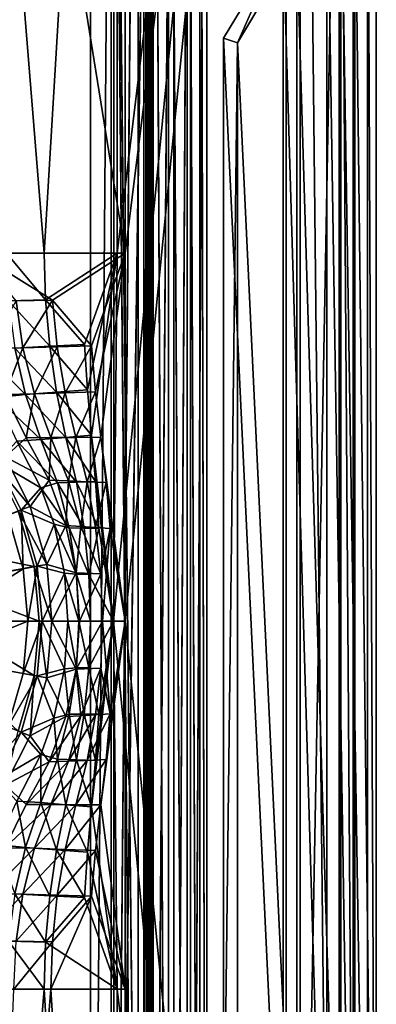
# Model space of a CAD drawing. Header units: metres. Extents: x 0 to 808, y -804 to 0.
# Tile 75 of 106: x 730 to 808, y -485 to -272. Entities that reach past the tile are written whole.
import ezdxf

# ---------------------------------------------------------------- set-up
doc = ezdxf.new("R2010")
doc.units = ezdxf.units.M

msp = doc.modelspace()

# ---------------------------------------------------------------- linework, layer by layer
at = {"layer": 'top012'}
for points in [[(750.772949, -696.056763, 214.358032), (745.772949, -696.056763, 214.358032), (750.772949, -65.05674, 214.358032)], [(745.772949, -696.056763, 214.358032), (745.772949, -65.05674, 214.358032), (750.772949, -65.05674, 214.358032)], [(745.772949, -65.05674, 2014.358032), (745.772949, -696.056763, 2014.358032), (750.772949, -65.05674, 2014.358032)], [(745.772949, -696.056763, 2014.358032), (750.772949, -696.056763, 2014.358032), (750.772949, -65.05674, 2014.358032)], [(745.772949, -65.05674, 214.358032), (745.772949, -696.056763, 214.358032), (745.772949, -65.05674, 2014.358032)], [(745.772949, -696.056763, 214.358032), (745.772949, -696.056763, 2014.358032), (745.772949, -65.05674, 2014.358032)], [(750.772949, -65.05674, 2014.358032), (750.772949, -696.056763, 2014.358032), (750.772949, -65.05674, 214.358032)], [(750.772949, -696.056763, 2014.358032), (750.772949, -696.056763, 214.358032), (750.772949, -65.05674, 214.358032)]]:
    msp.add_3dface(points, dxfattribs=at)
at = {"layer": 'top0123411'}
for points in [[(750.242676, -725.510925, 170.004227), (750.242676, -71.51725, 170.004227), (750.242676, -725.510925, 164.652573)], [(750.242676, -71.51725, 170.004227), (750.242676, -71.51725, 164.652573), (750.242676, -725.510925, 164.652573)], [(750.242676, -725.510925, 164.652573), (750.242676, -71.51725, 164.652573), (757.249268, -725.510925, 164.039597)], [(750.242676, -71.51725, 164.652573), (757.249268, -71.51725, 164.039597), (757.249268, -725.510925, 164.039597)], [(759.271423, -725.510925, 203.959763), (759.271423, -71.51725, 203.959763), (750.242676, -725.510925, 203.959763)], [(759.271423, -71.51725, 203.959763), (750.242676, -71.51725, 203.959763), (750.242676, -725.510925, 203.959763)], [(750.242676, -725.510925, 203.959763), (750.242676, -71.51725, 203.959763), (750.242676, -725.510925, 197.915359)], [(750.242676, -71.51725, 203.959763), (750.242676, -71.51725, 197.915359), (750.242676, -725.510925, 197.915359)], [(750.242676, -725.510925, 197.915359), (750.242676, -71.51725, 197.915359), (756.042664, -725.510925, 192.115219)], [(750.242676, -71.51725, 197.915359), (756.042664, -71.51725, 192.115219), (756.042664, -725.510925, 192.115219)], [(756.042664, -725.510925, 175.804214), (756.042664, -71.51725, 175.804214), (750.242676, -725.510925, 170.004227)], [(756.042664, -71.51725, 175.804214), (750.242676, -71.51725, 170.004227), (750.242676, -725.510925, 170.004227)], [(756.042664, -725.510925, 192.115219), (756.042664, -71.51725, 192.115219), (756.042664, -725.510925, 175.804214)], [(756.042664, -71.51725, 192.115219), (756.042664, -71.51725, 175.804214), (756.042664, -725.510925, 175.804214)], [(757.249268, -71.51725, 164.039597), (757.916382, -71.51725, 163.697403), (757.249268, -725.510925, 164.039597)], [(757.916382, -71.51725, 163.697403), (757.916382, -725.510925, 163.697403), (757.249268, -725.510925, 164.039597)], [(757.916382, -71.51725, 163.697403), (758.160583, -71.51725, 162.98851), (757.916382, -725.510925, 163.697403)], [(758.160583, -71.51725, 162.98851), (758.160583, -725.510925, 162.98851), (757.916382, -725.510925, 163.697403)], [(758.160583, -71.51725, 162.98851), (758.402954, -71.51725, 162.53215), (758.160583, -725.510925, 162.98851)], [(758.402954, -71.51725, 162.53215), (758.402954, -725.510925, 162.53215), (758.160583, -725.510925, 162.98851)], [(758.402954, -71.51725, 162.53215), (758.919678, -71.51725, 162.531174), (758.402954, -725.510925, 162.53215)], [(758.919678, -71.51725, 162.531174), (758.919678, -725.510925, 162.531174), (758.402954, -725.510925, 162.53215)], [(758.919678, -71.51725, 162.531174), (763.742249, -71.51725, 166.266998), (758.919678, -725.510925, 162.531174)], [(763.742249, -71.51725, 166.266998), (763.74292, -725.510925, 166.267654), (758.919678, -725.510925, 162.531174)], [(762.578613, -71.51725, 202.709763), (759.271423, -71.51725, 203.959763), (762.578613, -725.510925, 202.709763)], [(759.271423, -71.51725, 203.959763), (759.271423, -725.510925, 203.959763), (762.578613, -725.510925, 202.709763)], [(766.646606, -71.51725, 198.165421), (762.578613, -71.51725, 202.709763), (766.646545, -725.510925, 198.165527)], [(762.578613, -71.51725, 202.709763), (762.578613, -725.510925, 202.709763), (766.646545, -725.510925, 198.165527)], [(763.742249, -71.51725, 166.266998), (767.363953, -71.51725, 170.874847), (763.74292, -725.510925, 166.267654)], [(767.363953, -71.51725, 170.874847), (767.364319, -725.510925, 170.875488), (763.74292, -725.510925, 166.267654)], [(766.646606, -71.51725, 198.165421), (766.646545, -725.510925, 198.165527), (769.376038, -725.510925, 192.980713)], [(769.376099, -71.51725, 192.980484), (766.646606, -71.51725, 198.165421), (769.376038, -725.510925, 192.980713)], [(767.363953, -71.51725, 170.874847), (770.910461, -71.51725, 181.696823), (767.364319, -725.510925, 170.875488)], [(770.910461, -71.51725, 181.696823), (770.910522, -725.510925, 181.697311), (767.364319, -725.510925, 170.875488)], [(769.376099, -71.51725, 192.980484), (769.376038, -725.510925, 192.980713), (770.910522, -725.510925, 181.697311)], [(770.910461, -71.51725, 181.696823), (769.376099, -71.51725, 192.980484), (770.910522, -725.510925, 181.697311)]]:
    msp.add_3dface(points, dxfattribs=at)
at = {"layer": 'top0123412'}
for points in [[(750.242676, -725.510925, 2029.104248), (750.242676, -76.517227, 2029.104248), (750.242676, -725.510925, 2023.752563)], [(750.242676, -76.517227, 2029.104248), (750.242676, -76.517227, 2023.752563), (750.242676, -725.510925, 2023.752563)], [(756.042664, -725.510925, 2034.904175), (756.042664, -76.517227, 2034.904175), (750.242676, -725.510925, 2029.104248)], [(756.042664, -76.517227, 2034.904175), (750.242676, -76.517227, 2029.104248), (750.242676, -725.510925, 2029.104248)], [(750.242676, -725.510925, 2057.015381), (750.242676, -76.517227, 2057.015381), (756.042664, -725.510925, 2051.215088)], [(750.242676, -76.517227, 2057.015381), (756.042664, -76.517227, 2051.215088), (756.042664, -725.510925, 2051.215088)], [(750.242676, -725.510925, 2063.059814), (750.242676, -76.517227, 2063.059814), (750.242676, -725.510925, 2057.015381)], [(750.242676, -76.517227, 2063.059814), (750.242676, -76.517227, 2057.015381), (750.242676, -725.510925, 2057.015381)], [(759.271423, -725.510925, 2063.059814), (759.271423, -76.517227, 2063.059814), (750.242676, -725.510925, 2063.059814)], [(759.271423, -76.517227, 2063.059814), (750.242676, -76.517227, 2063.059814), (750.242676, -725.510925, 2063.059814)], [(750.242676, -725.510925, 2023.752563), (750.242676, -76.517227, 2023.752563), (757.249268, -725.510925, 2023.139526)], [(750.242676, -76.517227, 2023.752563), (757.249268, -76.517227, 2023.139526), (757.249268, -725.510925, 2023.139526)], [(756.042664, -725.510925, 2051.215088), (756.042664, -76.517227, 2051.215088), (756.042664, -725.510925, 2034.904175)], [(756.042664, -76.517227, 2051.215088), (756.042664, -76.517227, 2034.904175), (756.042664, -725.510925, 2034.904175)], [(757.249268, -76.517227, 2023.139526), (757.916382, -76.517227, 2022.797363), (757.249268, -725.510925, 2023.139526)], [(757.916382, -76.517227, 2022.797363), (757.916382, -725.510925, 2022.797363), (757.249268, -725.510925, 2023.139526)], [(757.916382, -76.517227, 2022.797363), (758.160583, -76.517227, 2022.088501), (757.916382, -725.510925, 2022.797363)], [(758.160583, -76.517227, 2022.088501), (758.160583, -725.510925, 2022.088501), (757.916382, -725.510925, 2022.797363)], [(758.160583, -76.517227, 2022.088501), (758.402954, -76.517227, 2021.63208), (758.160583, -725.510925, 2022.088501)], [(758.402954, -76.517227, 2021.63208), (758.402954, -725.510925, 2021.63208), (758.160583, -725.510925, 2022.088501)], [(758.402954, -76.517227, 2021.63208), (758.919678, -76.517227, 2021.631104), (758.402954, -725.510925, 2021.63208)], [(758.919678, -76.517227, 2021.631104), (758.919678, -725.510925, 2021.631104), (758.402954, -725.510925, 2021.63208)], [(758.919678, -76.517227, 2021.631104), (763.742249, -76.517227, 2025.366943), (758.919678, -725.510925, 2021.631104)], [(763.742249, -76.517227, 2025.366943), (763.74292, -725.510925, 2025.367676), (758.919678, -725.510925, 2021.631104)], [(762.578613, -76.517227, 2061.809814), (759.271423, -76.517227, 2063.059814), (762.578613, -725.510925, 2061.809814)], [(759.271423, -76.517227, 2063.059814), (759.271423, -725.510925, 2063.059814), (762.578613, -725.510925, 2061.809814)], [(766.646606, -76.517227, 2057.265381), (762.578613, -76.517227, 2061.809814), (766.646545, -725.510925, 2057.265625)], [(762.578613, -76.517227, 2061.809814), (762.578613, -725.510925, 2061.809814), (766.646545, -725.510925, 2057.265625)], [(763.742249, -76.517227, 2025.366943), (767.363953, -76.517227, 2029.974854), (763.74292, -725.510925, 2025.367676)], [(767.363953, -76.517227, 2029.974854), (767.364319, -725.510925, 2029.975464), (763.74292, -725.510925, 2025.367676)], [(766.646606, -76.517227, 2057.265381), (766.646545, -725.510925, 2057.265625), (769.376038, -725.510925, 2052.080811)], [(769.376099, -76.517227, 2052.080566), (766.646606, -76.517227, 2057.265381), (769.376038, -725.510925, 2052.080811)], [(767.363953, -76.517227, 2029.974854), (770.910461, -76.517227, 2040.796753), (767.364319, -725.510925, 2029.975464)], [(770.910461, -76.517227, 2040.796753), (770.910522, -725.510925, 2040.797241), (767.364319, -725.510925, 2029.975464)], [(769.376099, -76.517227, 2052.080566), (769.376038, -725.510925, 2052.080811), (770.910522, -725.510925, 2040.797241)], [(770.910461, -76.517227, 2040.796753), (769.376099, -76.517227, 2052.080566), (770.910522, -725.510925, 2040.797241)]]:
    msp.add_3dface(points, dxfattribs=at)
at = {"layer": 'top0123413'}
for points in [[(807.532104, -629.02002, 136), (807.532104, -175.02002, 136), (802.599854, -207.337219, 136)], [(807.532104, -182.468445, 122), (807.532104, -175.02002, 136), (807.532104, -629.02002, 136)], [(807.532104, -182.468445, 122), (807.532104, -621.571594, 122), (805.592468, -207.616852, 120.060364)], [(807.532104, -621.571594, 122), (807.532104, -182.468445, 122), (807.532104, -629.02002, 136)], [(802.599854, -596.70282, 136), (802.599854, -207.337219, 136), (796.849609, -231.608688, 136)], [(805.592468, -207.616852, 120.060364), (805.592468, -596.423157, 120.060364), (799.841919, -232.099579, 114.309822)], [(802.599854, -207.337219, 136), (802.599854, -596.70282, 136), (807.532104, -629.02002, 136)], [(807.532104, -621.571594, 122), (805.592468, -596.423157, 120.060364), (805.592468, -207.616852, 120.060364)], [(796.849609, -572.431335, 136), (796.849609, -231.608688, 136), (787.419556, -254.700348, 136)], [(796.849609, -572.431335, 136), (802.599854, -596.70282, 136), (796.849609, -231.608688, 136)], [(799.841919, -232.099579, 114.309822), (799.841919, -571.94043, 114.309822), (790.372375, -255.502396, 104.840271)], [(805.592468, -596.423157, 120.060364), (799.841919, -571.94043, 114.309822), (799.841919, -232.099579, 114.309822)], [(774.532104, -276.063934), (787.419556, -254.700348), (777.532104, -277.020355)], [(774.532104, -276.063934, 136), (787.419556, -254.700348, 136), (774.532104, -276.063934)], [(787.419556, -254.700348, 136), (787.419556, -254.700348), (774.532104, -276.063934)], [(787.419556, -549.339661, 136), (787.419556, -254.700348, 136), (774.532104, -276.063934, 136)], [(787.419556, -254.700348), (790.423279, -255.40004), (777.532104, -277.020355)], [(787.419556, -549.339661, 136), (796.849609, -572.431335, 136), (787.419556, -254.700348, 136)], [(790.372375, -255.502396, 104.840271), (777.532104, -277.020355, 92), (790.423279, -255.40004)], [(777.532104, -277.020355, 92), (777.532104, -277.020355), (790.423279, -255.40004)], [(790.372375, -255.502396, 104.840271), (790.372375, -548.537659, 104.840271), (777.532104, -277.020355, 92)], [(799.841919, -571.94043, 114.309822), (790.372375, -548.537659, 104.840271), (790.372375, -255.502396, 104.840271)], [(774.532104, -276.063934), (777.532104, -277.020355), (774.532104, -527.976074)], [(774.532104, -527.976074), (774.532104, -527.976074, 136), (774.532104, -276.063934)], [(774.532104, -527.976074, 136), (774.532104, -276.063934, 136), (774.532104, -276.063934)], [(774.532104, -527.976074, 136), (787.419556, -549.339661, 136), (774.532104, -276.063934, 136)], [(777.532104, -277.020355), (777.532104, -527.019653), (774.532104, -527.976074)], [(777.532104, -277.020355), (777.532104, -277.020355, 92), (777.532104, -527.019653)], [(777.532104, -277.020355, 92), (777.532104, -527.019653, 92), (777.532104, -527.019653)], [(790.372375, -548.537659, 104.840271), (777.532104, -527.019653, 92), (777.532104, -277.020355, 92)]]:
    msp.add_3dface(points, dxfattribs=at)
at = {"layer": 'top0123458'}
for points in [[(788.070801, -20.921553, 175), (788.070801, -783.110718, 175), (802.504944, -1.527202, 175)], [(802.504944, -1.527202, 175), (788.070801, -783.110718, 175), (802.504944, -802.505432, 175)], [(802.897644, -187.016327, 130), (802.504944, -1.527202, 175), (802.504944, -802.505432, 175)], [(799.531006, -799.531494, 172), (791.070801, -20.921553, 172), (799.531006, -4.501135, 172)], [(799.531006, -4.501135, 172), (799.897583, -187.016327, 130), (799.531006, -799.531494, 172)], [(788.070801, -783.110718, 163.059708), (788.070801, -20.921553, 163.059708), (750.742554, -402.016144, 163.059708)], [(750.742554, -402.016144, 163.059708), (788.070801, -20.921553, 163.059708), (751.527832, -322.483398, 163.059708)], [(788.070801, -20.921553, 163.059708), (751.527832, -59.346291, 163.059708), (751.527832, -322.483398, 163.059708)], [(791.070801, -783.110718, 160.059708), (753.259888, -402.016144, 160.059708), (791.070801, -20.921553, 160.059708)], [(753.259888, -402.016144, 160.059708), (753.259888, -322.483398, 160.059708), (791.070801, -20.921553, 160.059708)], [(791.070801, -20.921553, 160.059708), (753.259888, -322.483398, 160.059708), (753.259888, -61.043209, 160.059708)], [(788.070801, -783.110718, 175), (788.070801, -20.921553, 175), (788.070801, -783.110718, 163.059708)], [(788.070801, -20.921553, 175), (788.070801, -20.921553, 163.059708), (788.070801, -783.110718, 163.059708)], [(791.070801, -783.110718, 172), (791.070801, -20.921553, 172), (799.531006, -799.531494, 172)], [(791.070801, -783.110718, 160.059708), (791.070801, -20.921553, 160.059708), (791.070801, -783.110718, 172)], [(791.070801, -20.921553, 160.059708), (791.070801, -20.921553, 172), (791.070801, -783.110718, 172)], [(751.527832, -59.346291, 163.059708), (719.43042, -122.238869, 107.465355), (735.750671, -322.483398, 135.73291)], [(751.527832, -322.483398, 163.059708), (751.527832, -59.346291, 163.059708), (735.750671, -322.483398, 135.73291)], [(753.259888, -61.043209, 160.059708), (753.259888, -322.483398, 160.059708), (721.144897, -123.970207, 104.434975)], [(735.750671, -322.483398, 135.73291), (719.43042, -122.238869, 107.465355), (727.591248, -322.483398, 121.600327)], [(753.259888, -322.483398, 160.059708), (721.144897, -322.483398, 104.434975), (721.144897, -123.970207, 104.434975)], [(799.897583, -187.016327, 130), (799.897583, -617.016296, 130), (799.531006, -799.531494, 172)], [(802.897644, -187.016327, 130), (802.897644, -617.016296, 130), (799.897583, -187.016327, 130)], [(802.897644, -617.016296, 130), (799.897583, -617.016296, 130), (799.897583, -187.016327, 130)], [(802.897644, -617.016296, 130), (802.897644, -187.016327, 130), (802.504944, -802.505432, 175)], [(729.661865, -332.799011, 118.332138), (721.144897, -322.483398, 104.434975), (737.544922, -332.665222, 132.241364)], [(721.144897, -322.483398, 104.434975), (753.259888, -322.483398, 160.059708), (737.544922, -332.665222, 132.241364)], [(735.750671, -322.483398, 135.73291), (727.591248, -322.483398, 121.600327), (736.053589, -332.589172, 135.707764)], [(727.591248, -322.483398, 121.600327), (728.036072, -332.796265, 121.56823), (736.053589, -332.589172, 135.707764)], [(735.750671, -322.483398, 135.73291), (736.053589, -332.589172, 135.707764), (751.527832, -322.483398, 163.059708)], [(736.053589, -332.589172, 135.707764), (744.484985, -342.23703, 149.764236), (751.527832, -322.483398, 163.059708)], [(737.544922, -332.665222, 132.241364), (753.259888, -322.483398, 160.059708), (745.983521, -342.524597, 146.140884)], [(751.527832, -322.483398, 163.059708), (744.484985, -342.23703, 149.764236), (745.12915, -352.061157, 149.624878)], [(745.12915, -352.061157, 149.624878), (745.950928, -361.858124, 149.417557), (751.527832, -322.483398, 163.059708)], [(751.527832, -322.483398, 163.059708), (745.950928, -361.858124, 149.417557), (750.742554, -402.016144, 163.059708)], [(753.259888, -322.483398, 160.059708), (746.843445, -352.444183, 146.12587), (745.983521, -342.524597, 146.140884)], [(746.843445, -352.444183, 146.12587), (753.259888, -322.483398, 160.059708), (747.94989, -362.272614, 146.106552)], [(753.259888, -322.483398, 160.059708), (753.259888, -402.016144, 160.059708), (747.94989, -362.272614, 146.106552)], [(731.149902, -342.990112, 118.306168), (723.873535, -343.148102, 104.387344), (729.661865, -332.799011, 118.332138)], [(736.053589, -332.589172, 135.707764), (728.036072, -332.796265, 121.56823), (736.95105, -342.632233, 135.625443)], [(728.036072, -332.796265, 121.56823), (729.395264, -343.030823, 121.466187), (736.95105, -342.632233, 135.625443)], [(729.661865, -332.799011, 118.332138), (737.544922, -332.665222, 132.241364), (731.149902, -342.990112, 118.306168)], [(737.544922, -332.665222, 132.241364), (738.566711, -342.757355, 132.223526), (731.149902, -342.990112, 118.306168)], [(736.053589, -332.589172, 135.707764), (736.95105, -342.632233, 135.625443), (744.484985, -342.23703, 149.764236)], [(738.566711, -342.757355, 132.223526), (737.544922, -332.665222, 132.241364), (745.983521, -342.524597, 146.140884)], [(744.484985, -342.23703, 149.764236), (736.95105, -342.632233, 135.625443), (745.12915, -352.061157, 149.624878)], [(740.250122, -352.6716, 132.194138), (738.566711, -342.757355, 132.223526), (745.983521, -342.524597, 146.140884)], [(745.983521, -342.524597, 146.140884), (746.843445, -352.444183, 146.12587), (740.250122, -352.6716, 132.194138)], [(729.395264, -343.030823, 121.466187), (722.065918, -343.494415, 107.41935), (731.701721, -353.069397, 121.281761)], [(731.701721, -353.069397, 121.281761), (722.065918, -343.494415, 107.41935), (725.378967, -353.709045, 107.361526)], [(727.240356, -353.034973, 104.328575), (723.873535, -343.148102, 104.387344), (731.149902, -342.990112, 118.306168)], [(733.656799, -352.899017, 118.262405), (727.240356, -353.034973, 104.328575), (731.149902, -342.990112, 118.306168)], [(736.95105, -342.632233, 135.625443), (729.395264, -343.030823, 121.466187), (738.423767, -352.561676, 135.471313)], [(738.423767, -352.561676, 135.471313), (729.395264, -343.030823, 121.466187), (731.701721, -353.069397, 121.281761)], [(731.149902, -342.990112, 118.306168), (738.566711, -342.757355, 132.223526), (733.656799, -352.899017, 118.262405)], [(733.656799, -352.899017, 118.262405), (738.566711, -342.757355, 132.223526), (740.250122, -352.6716, 132.194138)], [(745.12915, -352.061157, 149.624878), (736.95105, -342.632233, 135.625443), (738.423767, -352.561676, 135.471313)], [(731.701721, -353.069397, 121.281761), (725.378967, -353.709045, 107.361526), (734.984863, -362.789215, 120.99691)], [(731.872375, -362.395905, 104.247726), (727.240356, -353.034973, 104.328575), (733.656799, -352.899017, 118.262405)], [(727.240356, -353.034973, 104.328575), (731.872375, -362.395905, 104.247726), (727.299683, -366.514282, 104.327538)], [(740.450806, -362.324066, 135.222885), (738.423767, -352.561676, 135.471313), (731.701721, -353.069397, 121.281761)], [(734.984863, -362.789215, 120.99691), (740.450806, -362.324066, 135.222885), (731.701721, -353.069397, 121.281761)], [(737.182373, -362.373077, 118.200867), (731.872375, -362.395905, 104.247726), (733.656799, -352.899017, 118.262405)], [(737.182373, -362.373077, 118.200867), (733.656799, -352.899017, 118.262405), (740.250122, -352.6716, 132.194138)], [(740.250122, -352.6716, 132.194138), (742.566162, -362.322845, 132.153717), (737.182373, -362.373077, 118.200867)], [(745.950928, -361.858124, 149.417557), (745.12915, -352.061157, 149.624878), (738.423767, -352.561676, 135.471313)], [(740.450806, -362.324066, 135.222885), (745.950928, -361.858124, 149.417557), (738.423767, -352.561676, 135.471313)], [(746.843445, -352.444183, 146.12587), (742.566162, -362.322845, 132.153717), (740.250122, -352.6716, 132.194138)], [(747.94989, -362.272614, 146.106552), (742.566162, -362.322845, 132.153717), (746.843445, -352.444183, 146.12587)], [(725.378967, -353.709045, 107.361526), (729.805176, -363.121643, 107.284264), (734.984863, -362.789215, 120.99691)], [(735.033752, -373.214691, 107.193001), (729.805176, -363.121643, 107.284264), (725.533936, -367.642334, 107.358818)], [(727.299683, -366.514282, 104.327538), (731.872375, -362.395905, 104.247726), (736.815369, -371.596954, 104.161446)], [(734.984863, -362.789215, 120.99691), (729.805176, -363.121643, 107.284264), (738.585815, -372.161438, 120.708214)], [(729.805176, -363.121643, 107.284264), (735.033752, -373.214691, 107.193001), (738.585815, -372.161438, 120.708214)], [(737.182373, -362.373077, 118.200867), (736.815369, -371.596954, 104.161446), (731.872375, -362.395905, 104.247726)], [(742.690613, -372.018738, 134.930771), (740.450806, -362.324066, 135.222885), (734.984863, -362.789215, 120.99691)], [(738.585815, -372.161438, 120.708214), (742.690613, -372.018738, 134.930771), (734.984863, -362.789215, 120.99691)], [(740.970276, -371.71225, 118.13475), (736.815369, -371.596954, 104.161446), (737.182373, -362.373077, 118.200867)], [(742.566162, -362.322845, 132.153717), (740.970276, -371.71225, 118.13475), (737.182373, -362.373077, 118.200867)], [(746.849792, -371.856659, 149.166565), (745.950928, -361.858124, 149.417557), (740.450806, -362.324066, 135.222885)], [(742.690613, -372.018738, 134.930771), (746.849792, -371.856659, 149.166565), (740.450806, -362.324066, 135.222885)], [(745.037598, -371.894165, 132.110565), (740.970276, -371.71225, 118.13475), (742.566162, -362.322845, 132.153717)], [(747.94989, -362.272614, 146.106552), (745.037598, -371.894165, 132.110565), (742.566162, -362.322845, 132.153717)], [(749.10498, -372.07605, 146.086395), (745.037598, -371.894165, 132.110565), (747.94989, -362.272614, 146.106552)], [(745.950928, -361.858124, 149.417557), (746.849792, -371.856659, 149.166565), (750.742554, -402.016144, 163.059708)], [(753.259888, -402.016144, 160.059708), (749.10498, -372.07605, 146.086395), (747.94989, -362.272614, 146.106552)], [(724.931763, -367.900726, 96.729454), (727.299683, -366.514282, 104.327538), (732.700317, -377.245148, 104.233269)], [(730.121948, -378.213257, 96.638863), (724.931763, -367.900726, 96.729454), (732.700317, -377.245148, 104.233269)], [(730.763306, -378.032806, 107.26754), (735.033752, -373.214691, 107.193001), (725.533936, -367.642334, 107.358818)], [(730.763306, -378.032806, 107.26754), (725.533936, -367.642334, 107.358818), (727.859985, -379.122925, 98.715904)], [(727.299683, -366.514282, 104.327538), (736.815369, -371.596954, 104.161446), (732.700317, -377.245148, 104.233269)], [(736.815369, -371.596954, 104.161446), (740.439575, -381.391022, 104.098183), (732.700317, -377.245148, 104.233269)], [(738.585815, -372.161438, 120.708214), (735.033752, -373.214691, 107.193001), (741.16925, -381.880341, 120.504906)], [(740.439575, -381.391022, 104.098183), (736.815369, -371.596954, 104.161446), (740.970276, -371.71225, 118.13475)], [(744.356384, -381.903748, 134.726181), (742.690613, -372.018738, 134.930771), (738.585815, -372.161438, 120.708214)], [(741.16925, -381.880341, 120.504906), (744.356384, -381.903748, 134.726181), (738.585815, -372.161438, 120.708214)], [(740.439575, -381.391022, 104.098183), (740.970276, -371.71225, 118.13475), (743.694336, -381.542847, 118.087204)], [(743.694336, -381.542847, 118.087204), (740.970276, -371.71225, 118.13475), (745.037598, -371.894165, 132.110565)], [(746.849792, -371.856659, 149.166565), (742.690613, -372.018738, 134.930771), (747.577942, -381.907532, 148.971863)], [(747.577942, -381.907532, 148.971863), (742.690613, -372.018738, 134.930771), (744.356384, -381.903748, 134.726181)], [(743.694336, -381.542847, 118.087204), (745.037598, -371.894165, 132.110565), (746.849731, -381.761993, 132.078949)], [(746.849731, -381.761993, 132.078949), (745.037598, -371.894165, 132.110565), (749.10498, -372.07605, 146.086395)], [(749.10498, -372.07605, 146.086395), (750.005127, -381.98114, 146.070679), (746.849731, -381.761993, 132.078949)], [(750.742554, -402.016144, 163.059708), (746.849792, -371.856659, 149.166565), (747.577942, -381.907532, 148.971863)], [(750.005127, -381.98114, 146.070679), (749.10498, -372.07605, 146.086395), (753.259888, -402.016144, 160.059708)], [(737.859619, -381.059204, 107.143669), (735.033752, -373.214691, 107.193001), (730.763306, -378.032806, 107.26754)], [(735.033752, -373.214691, 107.193001), (737.859619, -381.059204, 107.143669), (741.16925, -381.880341, 120.504906)], [(710.983337, -385.709747, 85.212669), (730.121948, -378.213257, 96.638863), (733.581909, -390.24884, 96.578468)], [(730.763306, -378.032806, 107.26754), (727.859985, -379.122925, 98.715904), (731.187744, -390.698547, 98.657814)], [(730.121948, -378.213257, 96.638863), (732.700317, -377.245148, 104.233269), (736.301025, -389.770264, 104.170425)], [(733.581909, -390.24884, 96.578468), (730.121948, -378.213257, 96.638863), (736.301025, -389.770264, 104.170425)], [(734.249512, -390.159637, 107.206688), (737.859619, -381.059204, 107.143669), (730.763306, -378.032806, 107.26754)], [(734.249512, -390.159637, 107.206688), (730.763306, -378.032806, 107.26754), (731.187744, -390.698547, 98.657814)], [(732.700317, -377.245148, 104.233269), (740.439575, -381.391022, 104.098183), (736.301025, -389.770264, 104.170425)], [(731.187744, -390.698547, 98.657814), (727.859985, -379.122925, 98.715904), (712.615662, -394.101135, 88.184631)], [(740.158325, -391.691528, 107.103546), (737.859619, -381.059204, 107.143669), (734.249512, -390.159637, 107.206688)], [(740.439575, -381.391022, 104.098183), (742.643616, -391.59906, 104.059708), (736.301025, -389.770264, 104.170425)], [(741.16925, -381.880341, 120.504906), (737.859619, -381.059204, 107.143669), (742.705078, -391.882507, 120.382675)], [(737.859619, -381.059204, 107.143669), (740.158325, -391.691528, 107.103546), (742.705078, -391.882507, 120.382675)], [(742.643616, -391.59906, 104.059708), (740.439575, -381.391022, 104.098183), (743.694336, -381.542847, 118.087204)], [(742.705078, -391.882507, 120.382675), (745.375671, -391.9245, 134.609955), (741.16925, -381.880341, 120.504906)], [(745.375671, -391.9245, 134.609955), (744.356384, -381.903748, 134.726181), (741.16925, -381.880341, 120.504906)], [(742.643616, -391.59906, 104.059708), (743.694336, -381.542847, 118.087204), (747.951782, -391.836792, 132.059708)], [(747.951782, -391.836792, 132.059708), (743.694336, -381.542847, 118.087204), (746.849731, -381.761993, 132.078949)], [(745.375671, -391.9245, 134.609955), (747.577942, -381.907532, 148.971863), (744.356384, -381.903748, 134.726181)], [(750.742554, -402.016144, 163.059708), (747.577942, -381.907532, 148.971863), (745.375671, -391.9245, 134.609955)], [(750.005127, -381.98114, 146.070679), (747.951782, -391.836792, 132.059708), (746.849731, -381.761993, 132.078949)], [(747.951782, -391.836792, 132.059708), (750.005127, -381.98114, 146.070679), (748.321594, -402.016144, 132.053253)], [(748.321594, -402.016144, 132.053253), (750.005127, -381.98114, 146.070679), (753.259888, -402.016144, 160.059708)], [(713.353638, -393.954865, 85.171295), (710.983337, -385.709747, 85.212669), (733.581909, -390.24884, 96.578468)], [(731.187744, -390.698547, 98.657814), (712.615662, -394.101135, 88.184631), (713.341797, -402.016144, 88.171959)], [(732.225952, -402.016144, 98.639694), (731.187744, -390.698547, 98.657814), (713.341797, -402.016144, 88.171959)], [(713.353638, -393.954865, 85.171295), (733.581909, -390.24884, 96.578468), (734.661438, -402.016144, 96.559624)], [(734.249512, -390.159637, 107.206688), (731.187744, -390.698547, 98.657814), (732.225952, -402.016144, 98.639694)], [(735.337219, -402.016144, 107.187698), (734.249512, -390.159637, 107.206688), (732.225952, -402.016144, 98.639694)], [(733.581909, -390.24884, 96.578468), (736.301025, -389.770264, 104.170425), (737.424377, -402.016144, 104.15081)], [(734.661438, -402.016144, 96.559624), (733.581909, -390.24884, 96.578468), (737.424377, -402.016144, 104.15081)], [(735.337219, -402.016144, 107.187698), (740.158325, -391.691528, 107.103546), (734.249512, -390.159637, 107.206688)], [(736.301025, -389.770264, 104.170425), (742.643616, -391.59906, 104.059708), (737.424377, -402.016144, 104.15081)], [(740.873779, -402.016144, 107.091057), (740.158325, -391.691528, 107.103546), (735.337219, -402.016144, 107.187698)], [(742.643616, -391.59906, 104.059708), (743.383301, -402.016144, 104.046799), (737.424377, -402.016144, 104.15081)], [(742.705078, -391.882507, 120.382675), (740.158325, -391.691528, 107.103546), (743.210327, -402.016144, 120.342422)], [(740.158325, -391.691528, 107.103546), (740.873779, -402.016144, 107.091057), (743.210327, -402.016144, 120.342422)], [(743.383301, -402.016144, 104.046799), (742.643616, -391.59906, 104.059708), (747.951782, -391.836792, 132.059708)], [(743.210327, -402.016144, 120.342422), (745.719727, -402.016144, 134.573669), (742.705078, -391.882507, 120.382675)], [(745.719727, -402.016144, 134.573669), (745.375671, -391.9245, 134.609955), (742.705078, -391.882507, 120.382675)], [(743.383301, -402.016144, 104.046799), (747.951782, -391.836792, 132.059708), (748.321594, -402.016144, 132.053253)], [(745.719727, -402.016144, 134.573669), (750.742554, -402.016144, 163.059708), (745.375671, -391.9245, 134.609955)], [(714.09314, -402.016144, 85.158386), (713.353638, -393.954865, 85.171295), (734.661438, -402.016144, 96.559624)], [(713.341797, -402.016144, 88.171959), (712.615662, -409.931152, 88.184631), (732.225952, -402.016144, 98.639694)], [(712.615662, -409.931152, 88.184631), (731.187744, -413.33374, 98.657814), (732.225952, -402.016144, 98.639694)], [(733.581909, -413.783447, 96.578468), (713.353638, -410.077423, 85.171295), (714.09314, -402.016144, 85.158386)], [(734.661438, -402.016144, 96.559624), (733.581909, -413.783447, 96.578468), (714.09314, -402.016144, 85.158386)], [(732.225952, -402.016144, 98.639694), (731.187744, -413.33374, 98.657814), (735.337219, -402.016144, 107.187698)], [(731.187744, -413.33374, 98.657814), (734.249512, -413.87265, 107.206688), (735.337219, -402.016144, 107.187698)], [(736.301025, -414.262024, 104.170425), (733.581909, -413.783447, 96.578468), (734.661438, -402.016144, 96.559624)], [(734.249512, -413.87265, 107.206688), (740.158325, -412.34082, 107.103546), (735.337219, -402.016144, 107.187698)], [(737.424377, -402.016144, 104.15081), (736.301025, -414.262024, 104.170425), (734.661438, -402.016144, 96.559624)], [(740.158325, -412.34082, 107.103546), (740.873779, -402.016144, 107.091057), (735.337219, -402.016144, 107.187698)], [(737.424377, -402.016144, 104.15081), (742.643616, -412.433228, 104.059708), (736.301025, -414.262024, 104.170425)], [(743.383301, -402.016144, 104.046799), (742.643616, -412.433228, 104.059708), (737.424377, -402.016144, 104.15081)], [(740.873779, -402.016144, 107.091057), (740.158325, -412.34082, 107.103546), (742.705078, -412.14975, 120.382675)], [(743.210327, -402.016144, 120.342422), (740.873779, -402.016144, 107.091057), (742.705078, -412.14975, 120.382675)], [(743.383301, -402.016144, 104.046799), (748.321594, -402.016144, 132.053253), (742.643616, -412.433228, 104.059708)], [(748.321594, -402.016144, 132.053253), (747.951782, -412.195496, 132.059708), (742.643616, -412.433228, 104.059708)], [(742.705078, -412.14975, 120.382675), (745.375671, -412.107758, 134.609955), (743.210327, -402.016144, 120.342422)], [(745.375671, -412.107758, 134.609955), (745.719727, -402.016144, 134.573669), (743.210327, -402.016144, 120.342422)], [(747.577942, -422.124756, 148.971863), (750.742554, -402.016144, 163.059708), (745.375671, -412.107758, 134.609955)], [(750.742554, -402.016144, 163.059708), (745.719727, -402.016144, 134.573669), (745.375671, -412.107758, 134.609955)], [(746.849792, -432.175629, 149.166565), (745.950928, -442.174164, 149.417557), (750.742554, -402.016144, 163.059708)], [(750.742554, -402.016144, 163.059708), (745.950928, -442.174164, 149.417557), (751.527832, -481.548889, 163.059708)], [(747.577942, -422.124756, 148.971863), (746.849792, -432.175629, 149.166565), (750.742554, -402.016144, 163.059708)], [(753.259888, -402.016144, 160.059708), (747.94989, -441.759674, 146.106552), (749.10498, -431.956238, 146.086395)], [(753.259888, -402.016144, 160.059708), (753.259888, -481.548889, 160.059708), (747.94989, -441.759674, 146.106552)], [(747.951782, -412.195496, 132.059708), (748.321594, -402.016144, 132.053253), (750.005127, -422.051147, 146.070679)], [(748.321594, -402.016144, 132.053253), (753.259888, -402.016144, 160.059708), (750.005127, -422.051147, 146.070679)], [(750.005127, -422.051147, 146.070679), (753.259888, -402.016144, 160.059708), (749.10498, -431.956238, 146.086395)], [(751.527832, -481.548889, 163.059708), (788.070801, -783.110718, 163.059708), (750.742554, -402.016144, 163.059708)], [(753.259888, -481.548889, 160.059708), (753.259888, -402.016144, 160.059708), (791.070801, -783.110718, 160.059708)], [(731.187744, -413.33374, 98.657814), (712.615662, -409.931152, 88.184631), (727.859985, -424.909363, 98.715904)], [(733.581909, -413.783447, 96.578468), (730.121948, -425.819031, 96.638863), (713.353638, -410.077423, 85.171295)], [(737.859009, -422.975098, 107.143684), (740.158325, -412.34082, 107.103546), (734.249512, -413.87265, 107.206688)], [(742.643616, -412.433228, 104.059708), (740.439575, -422.641235, 104.098183), (736.301025, -414.262024, 104.170425)], [(740.158325, -412.34082, 107.103546), (737.859009, -422.975098, 107.143684), (741.16925, -422.151947, 120.504906)], [(742.705078, -412.14975, 120.382675), (740.158325, -412.34082, 107.103546), (741.16925, -422.151947, 120.504906)], [(743.694336, -422.489441, 118.087204), (740.439575, -422.641235, 104.098183), (742.643616, -412.433228, 104.059708)], [(741.16925, -422.151947, 120.504906), (744.356384, -422.12854, 134.726181), (742.705078, -412.14975, 120.382675)], [(742.643616, -412.433228, 104.059708), (747.951782, -412.195496, 132.059708), (743.694336, -422.489441, 118.087204)], [(744.356384, -422.12854, 134.726181), (745.375671, -412.107758, 134.609955), (742.705078, -412.14975, 120.382675)], [(747.951782, -412.195496, 132.059708), (746.849731, -422.270294, 132.078949), (743.694336, -422.489441, 118.087204)], [(745.375671, -412.107758, 134.609955), (744.356384, -422.12854, 134.726181), (747.577942, -422.124756, 148.971863)], [(746.849731, -422.270294, 132.078949), (747.951782, -412.195496, 132.059708), (750.005127, -422.051147, 146.070679)], [(731.187744, -413.33374, 98.657814), (727.859985, -424.909363, 98.715904), (734.249512, -413.87265, 107.206688)], [(727.859985, -424.909363, 98.715904), (730.763306, -425.999451, 107.26754), (734.249512, -413.87265, 107.206688)], [(732.700317, -426.787109, 104.233269), (730.121948, -425.819031, 96.638863), (733.581909, -413.783447, 96.578468)], [(730.763306, -425.999451, 107.26754), (737.859009, -422.975098, 107.143684), (734.249512, -413.87265, 107.206688)], [(736.301025, -414.262024, 104.170425), (732.700317, -426.787109, 104.233269), (733.581909, -413.783447, 96.578468)], [(736.301025, -414.262024, 104.170425), (740.439575, -422.641235, 104.098183), (732.700317, -426.787109, 104.233269)], [(735.027893, -430.83139, 107.1931), (737.859009, -422.975098, 107.143684), (730.763306, -425.999451, 107.26754)], [(740.439575, -422.641235, 104.098183), (736.815369, -432.435333, 104.161446), (732.700317, -426.787109, 104.233269)], [(737.859009, -422.975098, 107.143684), (735.027893, -430.83139, 107.1931), (738.585815, -431.87085, 120.708214)], [(740.970276, -432.320038, 118.13475), (736.815369, -432.435333, 104.161446), (743.694336, -422.489441, 118.087204)], [(736.815369, -432.435333, 104.161446), (740.439575, -422.641235, 104.098183), (743.694336, -422.489441, 118.087204)], [(741.16925, -422.151947, 120.504906), (737.859009, -422.975098, 107.143684), (738.585815, -431.87085, 120.708214)], [(738.585815, -431.87085, 120.708214), (742.690613, -432.013519, 134.930771), (741.16925, -422.151947, 120.504906)], [(743.694336, -422.489441, 118.087204), (746.849731, -422.270294, 132.078949), (740.970276, -432.320038, 118.13475)], [(746.849731, -422.270294, 132.078949), (745.037598, -432.138123, 132.110565), (740.970276, -432.320038, 118.13475)], [(742.690613, -432.013519, 134.930771), (744.356384, -422.12854, 134.726181), (741.16925, -422.151947, 120.504906)], [(742.690613, -432.013519, 134.930771), (746.849792, -432.175629, 149.166565), (744.356384, -422.12854, 134.726181)], [(744.356384, -422.12854, 134.726181), (746.849792, -432.175629, 149.166565), (747.577942, -422.124756, 148.971863)], [(750.005127, -422.051147, 146.070679), (749.10498, -431.956238, 146.086395), (745.037598, -432.138123, 132.110565)], [(745.037598, -432.138123, 132.110565), (746.849731, -422.270294, 132.078949), (750.005127, -422.051147, 146.070679)], [(727.859985, -424.909363, 98.715904), (722.867554, -434.828766, 98.803047), (730.763306, -425.999451, 107.26754)], [(722.867554, -434.828766, 98.803047), (725.533936, -436.389954, 107.358818), (730.763306, -425.999451, 107.26754)], [(725.533936, -436.389954, 107.358818), (735.027893, -430.83139, 107.1931), (730.763306, -425.999451, 107.26754)], [(732.700317, -426.787109, 104.233269), (727.299683, -437.518005, 104.327538), (730.121948, -425.819031, 96.638863)], [(732.700317, -426.787109, 104.233269), (736.815369, -432.435333, 104.161446), (727.299683, -437.518005, 104.327538)], [(729.806152, -440.908661, 107.284271), (735.027893, -430.83139, 107.1931), (725.533936, -436.389954, 107.358818)], [(735.027893, -430.83139, 107.1931), (729.806152, -440.908661, 107.284271), (734.984863, -441.243042, 120.99691)], [(738.585815, -431.87085, 120.708214), (735.027893, -430.83139, 107.1931), (734.984863, -441.243042, 120.99691)], [(734.984863, -441.243042, 120.99691), (740.450806, -441.708221, 135.222885), (738.585815, -431.87085, 120.708214)], [(740.450806, -441.708221, 135.222885), (742.690613, -432.013519, 134.930771), (738.585815, -431.87085, 120.708214)], [(749.10498, -431.956238, 146.086395), (747.94989, -441.759674, 146.106552), (742.566162, -441.709442, 132.153717)], [(749.10498, -431.956238, 146.086395), (742.566162, -441.709442, 132.153717), (745.037598, -432.138123, 132.110565)], [(736.815369, -432.435333, 104.161446), (731.872375, -441.636383, 104.247726), (727.299683, -437.518005, 104.327538)], [(737.182373, -441.65921, 118.200867), (731.872375, -441.636383, 104.247726), (740.970276, -432.320038, 118.13475)], [(731.872375, -441.636383, 104.247726), (736.815369, -432.435333, 104.161446), (740.970276, -432.320038, 118.13475)], [(740.970276, -432.320038, 118.13475), (745.037598, -432.138123, 132.110565), (737.182373, -441.65921, 118.200867)], [(745.037598, -432.138123, 132.110565), (742.566162, -441.709442, 132.153717), (737.182373, -441.65921, 118.200867)], [(740.450806, -441.708221, 135.222885), (745.950928, -442.174164, 149.417557), (742.690613, -432.013519, 134.930771)], [(745.950928, -442.174164, 149.417557), (746.849792, -432.175629, 149.166565), (742.690613, -432.013519, 134.930771)], [(727.299683, -437.518005, 104.327538), (731.872375, -441.636383, 104.247726), (727.240356, -450.997284, 104.328575)], [(729.806152, -440.908661, 107.284271), (725.380249, -450.320007, 107.361504), (731.701721, -450.962891, 121.281761)], [(737.182373, -441.65921, 118.200867), (727.240356, -450.997284, 104.328575), (731.872375, -441.636383, 104.247726)], [(733.656799, -451.13327, 118.262405), (727.240356, -450.997284, 104.328575), (737.182373, -441.65921, 118.200867)], [(734.984863, -441.243042, 120.99691), (729.806152, -440.908661, 107.284271), (731.701721, -450.962891, 121.281761)], [(731.701721, -450.962891, 121.281761), (738.423767, -451.470612, 135.471313), (734.984863, -441.243042, 120.99691)], [(742.566162, -441.709442, 132.153717), (733.656799, -451.13327, 118.262405), (737.182373, -441.65921, 118.200867)], [(740.250122, -451.360687, 132.194138), (733.656799, -451.13327, 118.262405), (742.566162, -441.709442, 132.153717)], [(738.423767, -451.470612, 135.471313), (740.450806, -441.708221, 135.222885), (734.984863, -441.243042, 120.99691)], [(738.423767, -451.470612, 135.471313), (745.12915, -451.9711, 149.624878), (740.450806, -441.708221, 135.222885)], [(747.94989, -441.759674, 146.106552), (740.250122, -451.360687, 132.194138), (742.566162, -441.709442, 132.153717)], [(746.843445, -451.588104, 146.12587), (740.250122, -451.360687, 132.194138), (747.94989, -441.759674, 146.106552)], [(745.12915, -451.9711, 149.624878), (745.950928, -442.174164, 149.417557), (740.450806, -441.708221, 135.222885)], [(745.950928, -442.174164, 149.417557), (745.12915, -451.9711, 149.624878), (751.527832, -481.548889, 163.059708)], [(753.259888, -481.548889, 160.059708), (746.843445, -451.588104, 146.12587), (747.94989, -441.759674, 146.106552)], [(723.873535, -460.884186, 104.387344), (727.240356, -450.997284, 104.328575), (733.656799, -451.13327, 118.262405)], [(723.873535, -460.884186, 104.387344), (733.656799, -451.13327, 118.262405), (731.149902, -461.042175, 118.306168)], [(731.701721, -450.962891, 121.281761), (725.380249, -450.320007, 107.361504), (729.395264, -461.001434, 121.466187)], [(729.395264, -461.001434, 121.466187), (736.95105, -461.400055, 135.625443), (731.701721, -450.962891, 121.281761)], [(731.149902, -461.042175, 118.306168), (733.656799, -451.13327, 118.262405), (740.250122, -451.360687, 132.194138)], [(736.95105, -461.400055, 135.625443), (738.423767, -451.470612, 135.471313), (731.701721, -450.962891, 121.281761)], [(731.149902, -461.042175, 118.306168), (740.250122, -451.360687, 132.194138), (738.566711, -461.274933, 132.223526)], [(744.484985, -461.795258, 149.764236), (738.423767, -451.470612, 135.471313), (736.95105, -461.400055, 135.625443)], [(745.12915, -451.9711, 149.624878), (738.423767, -451.470612, 135.471313), (744.484985, -461.795258, 149.764236)], [(738.566711, -461.274933, 132.223526), (740.250122, -451.360687, 132.194138), (746.843445, -451.588104, 146.12587)], [(745.983521, -461.50769, 146.140884), (738.566711, -461.274933, 132.223526), (746.843445, -451.588104, 146.12587)], [(751.527832, -481.548889, 163.059708), (745.12915, -451.9711, 149.624878), (744.484985, -461.795258, 149.764236)], [(745.983521, -461.50769, 146.140884), (746.843445, -451.588104, 146.12587), (753.259888, -481.548889, 160.059708)], [(721.830017, -471.126831, 104.423012), (723.873535, -460.884186, 104.387344), (731.149902, -461.042175, 118.306168)], [(721.830017, -471.126831, 104.423012), (731.149902, -461.042175, 118.306168), (729.661865, -471.233276, 118.332138)], [(728.036072, -471.236023, 121.56823), (736.053589, -471.443115, 135.707764), (729.395264, -461.001434, 121.466187)], [(736.053589, -471.443115, 135.707764), (736.95105, -461.400055, 135.625443), (729.395264, -461.001434, 121.466187)], [(729.661865, -471.233276, 118.332138), (731.149902, -461.042175, 118.306168), (738.566711, -461.274933, 132.223526)], [(737.544922, -471.367035, 132.241364), (729.661865, -471.233276, 118.332138), (738.566711, -461.274933, 132.223526)], [(736.053589, -471.443115, 135.707764), (744.484985, -461.795258, 149.764236), (736.95105, -461.400055, 135.625443)], [(751.527832, -481.548889, 163.059708), (744.484985, -461.795258, 149.764236), (736.053589, -471.443115, 135.707764)], [(737.544922, -471.367035, 132.241364), (745.983521, -461.50769, 146.140884), (737.202393, -481.548889, 132.24733)], [(737.202393, -481.548889, 132.24733), (745.983521, -461.50769, 146.140884), (753.259888, -481.548889, 160.059708)], [(745.983521, -461.50769, 146.140884), (737.544922, -471.367035, 132.241364), (738.566711, -461.274933, 132.223526)], [(727.591248, -481.548889, 121.600327), (735.750671, -481.548889, 135.73291), (728.036072, -471.236023, 121.56823)], [(735.750671, -481.548889, 135.73291), (736.053589, -471.443115, 135.707764), (728.036072, -471.236023, 121.56823)], [(729.661865, -471.233276, 118.332138), (737.544922, -471.367035, 132.241364), (729.17334, -481.548889, 118.340668)], [(729.17334, -481.548889, 118.340668), (737.544922, -471.367035, 132.241364), (737.202393, -481.548889, 132.24733)], [(735.750671, -481.548889, 135.73291), (751.527832, -481.548889, 163.059708), (736.053589, -471.443115, 135.707764)], [(735.750671, -481.548889, 135.73291), (719.43042, -681.794006, 107.465355), (751.527832, -744.686584, 163.059708)], [(735.750671, -481.548889, 135.73291), (727.591248, -481.548889, 121.600327), (719.43042, -681.794006, 107.465355)], [(753.259888, -742.989685, 160.059708), (721.144897, -680.062683, 104.434975), (737.202393, -481.548889, 132.24733)], [(737.202393, -481.548889, 132.24733), (721.144897, -680.062683, 104.434975), (729.17334, -481.548889, 118.340668)], [(751.527832, -481.548889, 163.059708), (735.750671, -481.548889, 135.73291), (751.527832, -744.686584, 163.059708)], [(753.259888, -481.548889, 160.059708), (753.259888, -742.989685, 160.059708), (737.202393, -481.548889, 132.24733)], [(788.070801, -783.110718, 163.059708), (751.527832, -481.548889, 163.059708), (751.527832, -744.686584, 163.059708)], [(753.259888, -742.989685, 160.059708), (753.259888, -481.548889, 160.059708), (791.070801, -783.110718, 160.059708)]]:
    msp.add_3dface(points, dxfattribs=at)

doc.saveas('drawing.dxf')
